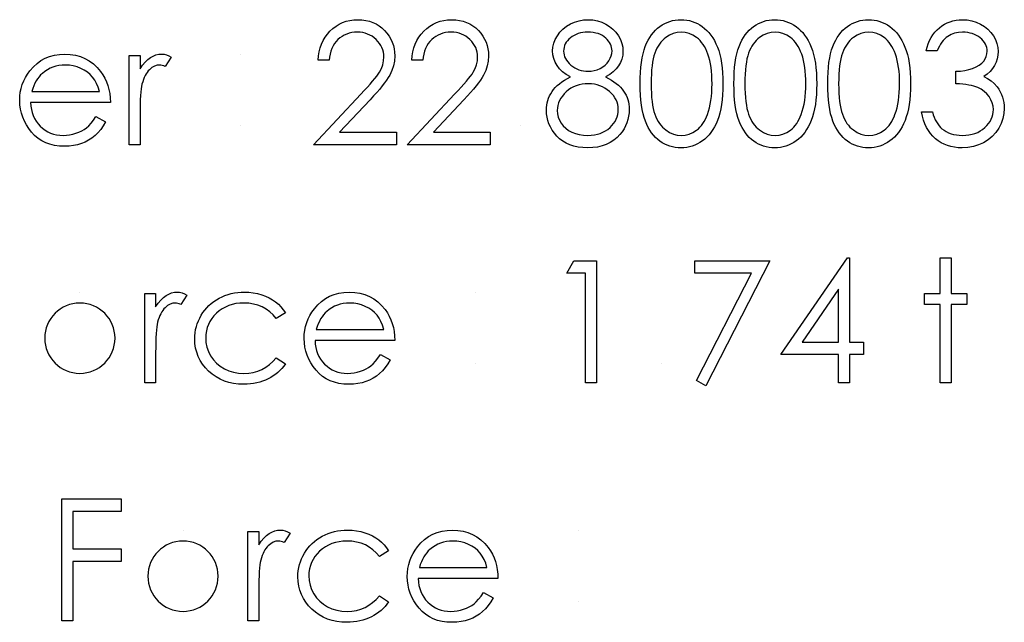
# Model space of a CAD drawing. Header units: inches. Extents: x -57.7 to -21.7, y -3.8 to 19.3.
# Tile 55 of 70: x -36.1 to -35, y 13 to 13.7. Entities that reach past the tile are written whole.
import ezdxf

# ---------------------------------------------------------------- set-up
doc = ezdxf.new("R2010")
doc.units = ezdxf.units.IN
doc.header["$LTSCALE"] = 0.5
doc.header["$MEASUREMENT"] = 0
doc.layers.add('APP-M-D', color=42, linetype='Continuous')

msp = doc.modelspace()

# ---------------------------------------------------------------- linework, layer by layer
at = {"layer": 'APP-M-D', "linetype": 'Continuous'}
for p, q in [((-35.4994, 13.57529), (-35.4994, 13.57529)), ((-35.99753, 13.38753), (-35.99753, 13.38753)), ((-35.55063, 13.38753), (-35.55063, 13.38753)), ((-35.55063, 13.30626), (-35.55063, 13.30626)), ((-35.3404, 13.30626), (-35.3404, 13.30626)), ((-35.88093, 13.1185), (-35.88093, 13.1185))]:
    msp.add_line(p, q, dxfattribs=at)
for points in [[(-35.71581, 13.64949), (-35.72817, 13.64949), (-35.72784, 13.6544), (-35.72713, 13.6591), (-35.72605, 13.66354), (-35.72456, 13.66779), (-35.72271, 13.67179), (-35.72047, 13.6756), (-35.71785, 13.67916), (-35.71484, 13.6825), (-35.71156, 13.68554), (-35.70805, 13.68816), (-35.70438, 13.69037), (-35.70054, 13.69219), (-35.69649, 13.6936), (-35.69226, 13.69462), (-35.68785, 13.69523), (-35.68324, 13.69542), (-35.67871, 13.69523), (-35.67438, 13.69465), (-35.67029, 13.69371), (-35.6664, 13.69239), (-35.66275, 13.69065), (-35.65933, 13.68855), (-35.6561, 13.68609), (-35.65312, 13.68322), (-35.65042, 13.6801), (-35.6481, 13.67684), (-35.64611, 13.67345), (-35.64448, 13.66994), (-35.64324, 13.66627), (-35.64233, 13.66246), (-35.6418, 13.65854), (-35.64161, 13.65446), (-35.64197, 13.64872), (-35.64305, 13.64317), (-35.64481, 13.63781), (-35.64732, 13.63262), (-35.64893, 13.62997), (-35.65086, 13.62708), (-35.65312, 13.62396), (-35.65572, 13.62064), (-35.65867, 13.61706), (-35.66193, 13.61327), (-35.66554, 13.60927), (-35.66949, 13.60502), (-35.70397, 13.56823), (-35.63984, 13.56823), (-35.63984, 13.55409), (-35.73347, 13.55409), (-35.68003, 13.61112), (-35.67614, 13.61521), (-35.67261, 13.61902), (-35.66943, 13.62255), (-35.66662, 13.62581), (-35.66416, 13.62882), (-35.66204, 13.63152), (-35.6603, 13.63398), (-35.65889, 13.63616), (-35.65674, 13.6403), (-35.65519, 13.64455), (-35.65428, 13.64888), (-35.65398, 13.65335), (-35.65412, 13.65617), (-35.65453, 13.65888), (-35.65519, 13.66147), (-35.65613, 13.66398), (-35.65737, 13.66641), (-35.65886, 13.6687), (-35.6606, 13.67091), (-35.66264, 13.67304), (-35.66488, 13.67497), (-35.66723, 13.67665), (-35.66968, 13.67806), (-35.67228, 13.67922), (-35.67501, 13.68013), (-35.67783, 13.68076), (-35.68078, 13.68115), (-35.68387, 13.68129), (-35.6871, 13.68115), (-35.69019, 13.68076), (-35.69315, 13.6801), (-35.69596, 13.67919), (-35.69864, 13.67803), (-35.70118, 13.6766), (-35.70358, 13.67488), (-35.70584, 13.67293), (-35.70791, 13.67074), (-35.70974, 13.66834), (-35.71134, 13.66572), (-35.71272, 13.66291), (-35.71385, 13.65987), (-35.71473, 13.65661), (-35.71539, 13.65316), (-35.71581, 13.64949)], [(-35.60981, 13.64949), (-35.62218, 13.64949), (-35.62185, 13.6544), (-35.62113, 13.6591), (-35.62005, 13.66354), (-35.61856, 13.66779), (-35.61671, 13.67179), (-35.61448, 13.6756), (-35.61185, 13.67916), (-35.60885, 13.6825), (-35.60556, 13.68554), (-35.60206, 13.68816), (-35.59838, 13.69037), (-35.59455, 13.69219), (-35.59049, 13.6936), (-35.58627, 13.69462), (-35.58185, 13.69523), (-35.57724, 13.69542), (-35.57271, 13.69523), (-35.56838, 13.69465), (-35.56429, 13.69371), (-35.5604, 13.69239), (-35.55676, 13.69065), (-35.55334, 13.68855), (-35.55011, 13.68609), (-35.54713, 13.68322), (-35.54442, 13.6801), (-35.5421, 13.67684), (-35.54011, 13.67345), (-35.53849, 13.66994), (-35.53724, 13.66627), (-35.53633, 13.66246), (-35.53581, 13.65854), (-35.53561, 13.65446), (-35.53597, 13.64872), (-35.53705, 13.64317), (-35.53882, 13.63781), (-35.54133, 13.63262), (-35.54293, 13.62997), (-35.54486, 13.62708), (-35.54713, 13.62396), (-35.54972, 13.62064), (-35.55267, 13.61706), (-35.55593, 13.61327), (-35.55955, 13.60927), (-35.56349, 13.60502), (-35.59797, 13.56823), (-35.53385, 13.56823), (-35.53385, 13.55409), (-35.62748, 13.55409), (-35.57404, 13.61112), (-35.57015, 13.61521), (-35.56661, 13.61902), (-35.56344, 13.62255), (-35.56062, 13.62581), (-35.55817, 13.62882), (-35.55604, 13.63152), (-35.5543, 13.63398), (-35.55289, 13.63616), (-35.55074, 13.6403), (-35.5492, 13.64455), (-35.54828, 13.64888), (-35.54798, 13.65335), (-35.54812, 13.65617), (-35.54853, 13.65888), (-35.5492, 13.66147), (-35.55013, 13.66398), (-35.55138, 13.66641), (-35.55287, 13.6687), (-35.55461, 13.67091), (-35.55665, 13.67304), (-35.55888, 13.67497), (-35.56123, 13.67665), (-35.56369, 13.67806), (-35.56628, 13.67922), (-35.56901, 13.68013), (-35.57183, 13.68076), (-35.57478, 13.68115), (-35.57788, 13.68129), (-35.5811, 13.68115), (-35.5842, 13.68076), (-35.58715, 13.6801), (-35.58997, 13.67919), (-35.59264, 13.67803), (-35.59518, 13.6766), (-35.59758, 13.67488), (-35.59985, 13.67293), (-35.60192, 13.67074), (-35.60374, 13.66834), (-35.60534, 13.66572), (-35.60672, 13.66291), (-35.60785, 13.65987), (-35.60874, 13.65661), (-35.6094, 13.65316), (-35.60981, 13.64949)], [(-35.40326, 13.63086), (-35.39989, 13.62906), (-35.39677, 13.62721), (-35.3939, 13.62528), (-35.39125, 13.62332), (-35.38882, 13.62128), (-35.38664, 13.61915), (-35.38471, 13.617), (-35.383, 13.61477), (-35.38151, 13.61247), (-35.38021, 13.6101), (-35.3791, 13.60764), (-35.37822, 13.60513), (-35.3775, 13.60251), (-35.37701, 13.59983), (-35.37673, 13.59707), (-35.37662, 13.59423), (-35.37679, 13.59025), (-35.37728, 13.58639), (-35.37808, 13.58263), (-35.37921, 13.57902), (-35.38071, 13.57549), (-35.3825, 13.57212), (-35.3846, 13.56883), (-35.38705, 13.56569), (-35.39042, 13.56215), (-35.39412, 13.55906), (-35.39818, 13.55647), (-35.40259, 13.55434), (-35.40734, 13.55269), (-35.41242, 13.5515), (-35.41786, 13.55081), (-35.42363, 13.55056), (-35.42918, 13.55078), (-35.43439, 13.55139), (-35.43928, 13.55244), (-35.44378, 13.55387), (-35.44797, 13.55575), (-35.45178, 13.55804), (-35.45526, 13.56072), (-35.45841, 13.56384), (-35.4612, 13.5672), (-35.4636, 13.57066), (-35.46561, 13.57419), (-35.4673, 13.5778), (-35.46859, 13.5815), (-35.4695, 13.58528), (-35.47006, 13.58915), (-35.47025, 13.5931), (-35.47014, 13.59599), (-35.46984, 13.59881), (-35.46934, 13.60154), (-35.46865, 13.60422), (-35.46774, 13.60682), (-35.46663, 13.60933), (-35.46534, 13.61178), (-35.46385, 13.61416), (-35.46211, 13.61648), (-35.46015, 13.61871), (-35.45791, 13.62089), (-35.45543, 13.62302), (-35.45272, 13.62509), (-35.44974, 13.62708), (-35.44654, 13.62901), (-35.44306, 13.63086), (-35.44778, 13.63359), (-35.45187, 13.63665), (-35.45532, 13.63999), (-35.45816, 13.64367), (-35.46037, 13.64756), (-35.46191, 13.65159), (-35.46288, 13.65576), (-35.46318, 13.66006), (-35.46285, 13.66445), (-35.46186, 13.66878), (-35.46017, 13.67309), (-35.45786, 13.67731), (-35.45493, 13.68132), (-35.45151, 13.68485), (-35.44759, 13.68794), (-35.44314, 13.69059), (-35.43834, 13.69272), (-35.43334, 13.69421), (-35.42818, 13.69512), (-35.4228, 13.69542), (-35.41756, 13.69512), (-35.41253, 13.69421), (-35.4077, 13.69266), (-35.40306, 13.69054), (-35.39876, 13.68789), (-35.39498, 13.68477), (-35.39166, 13.68123), (-35.38885, 13.67726), (-35.38658, 13.67304), (-35.38498, 13.66867), (-35.38402, 13.66423), (-35.38369, 13.65968), (-35.38399, 13.6552), (-35.3849, 13.65098), (-35.38645, 13.64701), (-35.38857, 13.64328), (-35.39133, 13.6398), (-35.39467, 13.6366), (-35.39867, 13.63359), (-35.40326, 13.63086)], [(-35.36425, 13.62294), (-35.36417, 13.62956), (-35.36389, 13.6358), (-35.36343, 13.64168), (-35.36279, 13.64714), (-35.36199, 13.65222), (-35.36097, 13.65692), (-35.35978, 13.66122), (-35.35843, 13.66514), (-35.35691, 13.66876), (-35.35523, 13.67215), (-35.35338, 13.6753), (-35.35139, 13.67825), (-35.34927, 13.68096), (-35.347, 13.68344), (-35.34457, 13.68568), (-35.34198, 13.68772), (-35.33927, 13.68951), (-35.33648, 13.69109), (-35.33364, 13.69241), (-35.33069, 13.69349), (-35.32768, 13.69435), (-35.32459, 13.69495), (-35.32144, 13.69531), (-35.31818, 13.69542), (-35.3149, 13.69531), (-35.31167, 13.69495), (-35.30855, 13.69435), (-35.30549, 13.69349), (-35.30251, 13.69241), (-35.29961, 13.69109), (-35.29676, 13.68951), (-35.29403, 13.68769), (-35.29141, 13.68565), (-35.2889, 13.68333), (-35.28655, 13.68079), (-35.28434, 13.67803), (-35.28227, 13.675), (-35.28034, 13.67174), (-35.27857, 13.66823), (-35.27692, 13.66448), (-35.27545, 13.66045), (-35.27416, 13.65609), (-35.27308, 13.65139), (-35.2722, 13.64637), (-35.27151, 13.64102), (-35.27101, 13.6353), (-35.27073, 13.62928), (-35.27062, 13.62294), (-35.27073, 13.61661), (-35.27101, 13.61062), (-35.27151, 13.60494), (-35.27217, 13.59961), (-35.27305, 13.59461), (-35.27413, 13.58995), (-35.27537, 13.58559), (-35.27683, 13.58159), (-35.27846, 13.57786), (-35.28023, 13.57438), (-35.28213, 13.57112), (-35.2842, 13.56809), (-35.28641, 13.5653), (-35.28879, 13.56276), (-35.2913, 13.56044), (-35.29395, 13.55837), (-35.29671, 13.55655), (-35.29955, 13.55495), (-35.30248, 13.55362), (-35.30546, 13.55252), (-35.30852, 13.55166), (-35.31167, 13.55106), (-35.3149, 13.55067), (-35.31818, 13.55056), (-35.32144, 13.55067), (-35.32459, 13.55103), (-35.32768, 13.55164), (-35.33066, 13.55246), (-35.33359, 13.55351), (-35.33643, 13.55484), (-35.33919, 13.55638), (-35.34187, 13.55815), (-35.34443, 13.56017), (-35.34686, 13.5624), (-35.34913, 13.56489), (-35.35125, 13.56762), (-35.35324, 13.57054), (-35.35509, 13.57372), (-35.3568, 13.57714), (-35.35835, 13.58079), (-35.35973, 13.58473), (-35.36094, 13.58907), (-35.36194, 13.59379), (-35.36276, 13.59887), (-35.36343, 13.6043), (-35.36389, 13.61016), (-35.36417, 13.61637), (-35.36425, 13.62294)], [(-35.25826, 13.62294), (-35.25817, 13.62956), (-35.2579, 13.6358), (-35.25743, 13.64168), (-35.25679, 13.64714), (-35.25599, 13.65222), (-35.25497, 13.65692), (-35.25379, 13.66122), (-35.25243, 13.66514), (-35.25091, 13.66876), (-35.24923, 13.67215), (-35.24738, 13.6753), (-35.24539, 13.67825), (-35.24327, 13.68096), (-35.24101, 13.68344), (-35.23858, 13.68568), (-35.23598, 13.68772), (-35.23328, 13.68951), (-35.23049, 13.69109), (-35.22765, 13.69241), (-35.22469, 13.69349), (-35.22168, 13.69435), (-35.21859, 13.69495), (-35.21544, 13.69531), (-35.21219, 13.69542), (-35.2089, 13.69531), (-35.20567, 13.69495), (-35.20255, 13.69435), (-35.19949, 13.69349), (-35.19651, 13.69241), (-35.19361, 13.69109), (-35.19077, 13.68951), (-35.18803, 13.68769), (-35.18541, 13.68565), (-35.1829, 13.68333), (-35.18055, 13.68079), (-35.17835, 13.67803), (-35.17628, 13.675), (-35.17434, 13.67174), (-35.17258, 13.66823), (-35.17092, 13.66448), (-35.16946, 13.66045), (-35.16816, 13.65609), (-35.16708, 13.65139), (-35.1662, 13.64637), (-35.16551, 13.64102), (-35.16501, 13.6353), (-35.16474, 13.62928), (-35.16463, 13.62294), (-35.16474, 13.61661), (-35.16501, 13.61062), (-35.16551, 13.60494), (-35.16617, 13.59961), (-35.16706, 13.59461), (-35.16813, 13.58995), (-35.16937, 13.58559), (-35.17084, 13.58159), (-35.17247, 13.57786), (-35.17423, 13.57438), (-35.17614, 13.57112), (-35.17821, 13.56809), (-35.18042, 13.5653), (-35.18279, 13.56276), (-35.1853, 13.56044), (-35.18795, 13.55837), (-35.19071, 13.55655), (-35.19356, 13.55495), (-35.19648, 13.55362), (-35.19946, 13.55252), (-35.20253, 13.55166), (-35.20567, 13.55106), (-35.2089, 13.55067), (-35.21219, 13.55056), (-35.21544, 13.55067), (-35.21859, 13.55103), (-35.22168, 13.55164), (-35.22466, 13.55246), (-35.22759, 13.55351), (-35.23043, 13.55484), (-35.23319, 13.55638), (-35.23587, 13.55815), (-35.23844, 13.56017), (-35.24087, 13.5624), (-35.24313, 13.56489), (-35.24526, 13.56762), (-35.24724, 13.57054), (-35.24909, 13.57372), (-35.2508, 13.57714), (-35.25235, 13.58079), (-35.25373, 13.58473), (-35.25494, 13.58907), (-35.25594, 13.59379), (-35.25677, 13.59887), (-35.25743, 13.6043), (-35.2579, 13.61016), (-35.25817, 13.61637), (-35.25826, 13.62294)], [(-35.15226, 13.62294), (-35.15218, 13.62956), (-35.1519, 13.6358), (-35.15143, 13.64168), (-35.1508, 13.64714), (-35.15, 13.65222), (-35.14898, 13.65692), (-35.14779, 13.66122), (-35.14644, 13.66514), (-35.14492, 13.66876), (-35.14323, 13.67215), (-35.14139, 13.6753), (-35.1394, 13.67825), (-35.13727, 13.68096), (-35.13501, 13.68344), (-35.13258, 13.68568), (-35.12999, 13.68772), (-35.12728, 13.68951), (-35.12449, 13.69109), (-35.12165, 13.69241), (-35.1187, 13.69349), (-35.11569, 13.69435), (-35.1126, 13.69495), (-35.10945, 13.69531), (-35.10619, 13.69542), (-35.10291, 13.69531), (-35.09968, 13.69495), (-35.09656, 13.69435), (-35.09349, 13.69349), (-35.09051, 13.69241), (-35.08761, 13.69109), (-35.08477, 13.68951), (-35.08204, 13.68769), (-35.07942, 13.68565), (-35.0769, 13.68333), (-35.07456, 13.68079), (-35.07235, 13.67803), (-35.07028, 13.675), (-35.06835, 13.67174), (-35.06658, 13.66823), (-35.06492, 13.66448), (-35.06346, 13.66045), (-35.06216, 13.65609), (-35.06109, 13.65139), (-35.0602, 13.64637), (-35.05951, 13.64102), (-35.05902, 13.6353), (-35.05874, 13.62928), (-35.05863, 13.62294), (-35.05874, 13.61661), (-35.05902, 13.61062), (-35.05951, 13.60494), (-35.06018, 13.59961), (-35.06106, 13.59461), (-35.06214, 13.58995), (-35.06338, 13.58559), (-35.06484, 13.58159), (-35.06647, 13.57786), (-35.06824, 13.57438), (-35.07014, 13.57112), (-35.07221, 13.56809), (-35.07442, 13.5653), (-35.07679, 13.56276), (-35.07931, 13.56044), (-35.08196, 13.55837), (-35.08472, 13.55655), (-35.08756, 13.55495), (-35.09048, 13.55362), (-35.09347, 13.55252), (-35.09653, 13.55166), (-35.09968, 13.55106), (-35.10291, 13.55067), (-35.10619, 13.55056), (-35.10945, 13.55067), (-35.1126, 13.55103), (-35.11569, 13.55164), (-35.11867, 13.55246), (-35.12159, 13.55351), (-35.12444, 13.55484), (-35.1272, 13.55638), (-35.12987, 13.55815), (-35.13244, 13.56017), (-35.13487, 13.5624), (-35.13713, 13.56489), (-35.13926, 13.56762), (-35.14125, 13.57054), (-35.1431, 13.57372), (-35.14481, 13.57714), (-35.14635, 13.58079), (-35.14773, 13.58473), (-35.14895, 13.58907), (-35.14994, 13.59379), (-35.15077, 13.59887), (-35.15143, 13.6043), (-35.1519, 13.61016), (-35.15218, 13.61637), (-35.15226, 13.62294)], [(-35.0286, 13.66009), (-35.04096, 13.66009), (-35.03989, 13.66423), (-35.03856, 13.66809), (-35.03705, 13.67174), (-35.03528, 13.67513), (-35.03332, 13.67828), (-35.03111, 13.68118), (-35.02868, 13.68386), (-35.02603, 13.68626), (-35.02322, 13.68841), (-35.02026, 13.69026), (-35.0172, 13.69183), (-35.014, 13.69313), (-35.01066, 13.69412), (-35.00721, 13.69484), (-35.00365, 13.69528), (-34.99995, 13.69542), (-34.99456, 13.69512), (-34.98937, 13.69418), (-34.98438, 13.69263), (-34.97955, 13.69048), (-34.97508, 13.6878), (-34.97116, 13.68468), (-34.96776, 13.68112), (-34.96489, 13.67715), (-34.96263, 13.6729), (-34.961, 13.66856), (-34.96003, 13.66415), (-34.9597, 13.65962), (-34.95995, 13.65526), (-34.96069, 13.65115), (-34.96196, 13.64725), (-34.96373, 13.64358), (-34.96599, 13.64016), (-34.96875, 13.63696), (-34.97201, 13.634), (-34.97579, 13.63127), (-34.97146, 13.62904), (-34.96751, 13.62633), (-34.96398, 13.62316), (-34.96086, 13.61951), (-34.95893, 13.61675), (-34.95727, 13.61388), (-34.95584, 13.61096), (-34.95468, 13.60792), (-34.95379, 13.60483), (-34.95316, 13.60165), (-34.95277, 13.59837), (-34.95263, 13.59503), (-34.95302, 13.58926), (-34.95421, 13.58363), (-34.95617, 13.57811), (-34.95893, 13.57275), (-34.96235, 13.56776), (-34.96633, 13.56337), (-34.97091, 13.55956), (-34.97604, 13.55636), (-34.98162, 13.55382), (-34.98752, 13.55202), (-34.99376, 13.55092), (-35.00031, 13.55056), (-35.00472, 13.55073), (-35.00897, 13.55119), (-35.01303, 13.55202), (-35.01689, 13.55315), (-35.02057, 13.55459), (-35.02404, 13.55636), (-35.02736, 13.55845), (-35.03048, 13.56088), (-35.03337, 13.56362), (-35.036, 13.56665), (-35.03837, 13.56999), (-35.04047, 13.57364), (-35.04232, 13.57756), (-35.04389, 13.58181), (-35.04522, 13.58633), (-35.04626, 13.59119), (-35.0339, 13.59119), (-35.0329, 13.58802), (-35.03183, 13.58506), (-35.03061, 13.58233), (-35.02932, 13.57985), (-35.02794, 13.57758), (-35.02642, 13.57554), (-35.02482, 13.57372), (-35.02311, 13.57215), (-35.02076, 13.57041), (-35.01827, 13.56889), (-35.01563, 13.56759), (-35.01284, 13.56657), (-35.00988, 13.56574), (-35.00676, 13.56516), (-35.00351, 13.5648), (-35.00008, 13.56469), (-34.99622, 13.56483), (-34.99255, 13.56524), (-34.98907, 13.56591), (-34.98579, 13.56687), (-34.98272, 13.56809), (-34.97982, 13.56961), (-34.97715, 13.57137), (-34.97463, 13.57342), (-34.97237, 13.57565), (-34.97041, 13.57797), (-34.96875, 13.58037), (-34.9674, 13.58288), (-34.96635, 13.58548), (-34.96561, 13.58818), (-34.96514, 13.59097), (-34.965, 13.59384), (-34.9653, 13.59768), (-34.96619, 13.60141), (-34.96768, 13.60499), (-34.96978, 13.60844), (-34.97237, 13.61165), (-34.97535, 13.61443), (-34.97877, 13.61678), (-34.98258, 13.61871), (-34.98471, 13.61954), (-34.98714, 13.62029), (-34.98982, 13.62092), (-34.9928, 13.6215), (-34.99603, 13.622), (-34.99953, 13.62241), (-35.00334, 13.62274), (-35.0074, 13.62299), (-35.0074, 13.63712), (-35.00229, 13.63732), (-34.99743, 13.63795), (-34.9928, 13.63895), (-34.98841, 13.64038), (-34.98441, 13.64212), (-34.98101, 13.64408), (-34.9782, 13.64626), (-34.97596, 13.64866), (-34.97425, 13.65126), (-34.97303, 13.65393), (-34.97232, 13.65675), (-34.97207, 13.65968), (-34.97218, 13.66183), (-34.97256, 13.66393), (-34.97317, 13.66591), (-34.97403, 13.66787), (-34.97513, 13.66972), (-34.97648, 13.67152), (-34.97808, 13.67323), (-34.97993, 13.67486), (-34.98195, 13.67638), (-34.9841, 13.67767), (-34.98639, 13.67878), (-34.98882, 13.67969), (-34.99136, 13.68038), (-34.99404, 13.68087), (-34.99685, 13.68118), (-34.99978, 13.68129), (-35.00447, 13.68099), (-35.00886, 13.68007), (-35.01289, 13.67858), (-35.01662, 13.67646), (-35.01836, 13.67513), (-35.02001, 13.67362), (-35.02161, 13.6719), (-35.02313, 13.66994), (-35.02462, 13.66779), (-35.026, 13.66544), (-35.02733, 13.66288), (-35.0286, 13.66009)], [(-35.42349, 13.68129), (-35.42639, 13.68118), (-35.42915, 13.6809), (-35.43177, 13.68041), (-35.43428, 13.67972), (-35.43668, 13.6788), (-35.43892, 13.67773), (-35.44105, 13.67643), (-35.44306, 13.67494), (-35.44488, 13.67331), (-35.44646, 13.67163), (-35.44778, 13.66986), (-35.44889, 13.66801), (-35.44971, 13.66608), (-35.45032, 13.66409), (-35.45071, 13.66202), (-35.45082, 13.65987), (-35.45068, 13.65772), (-35.45029, 13.65565), (-35.44966, 13.6536), (-35.44872, 13.65162), (-35.44756, 13.64968), (-35.44612, 13.64778), (-35.44444, 13.64596), (-35.44248, 13.64416), (-35.44036, 13.64251), (-35.43812, 13.64107), (-35.43583, 13.63988), (-35.43343, 13.63889), (-35.43094, 13.63812), (-35.42838, 13.63757), (-35.42573, 13.63723), (-35.42299, 13.63712), (-35.41949, 13.63732), (-35.41606, 13.63792), (-35.41275, 13.63892), (-35.40952, 13.6403), (-35.40651, 13.64204), (-35.40386, 13.64408), (-35.40157, 13.6464), (-35.39961, 13.64902), (-35.39807, 13.65181), (-35.39694, 13.65457), (-35.39627, 13.65736), (-35.39605, 13.66014), (-35.39616, 13.6621), (-35.39649, 13.66401), (-35.39705, 13.66586), (-35.39782, 13.66771), (-35.39881, 13.6695), (-35.4, 13.67124), (-35.40144, 13.67295), (-35.40309, 13.67464), (-35.40494, 13.67618), (-35.40698, 13.67753), (-35.40925, 13.67869), (-35.4117, 13.67963), (-35.41435, 13.68035), (-35.4172, 13.68087), (-35.42023, 13.68118), (-35.42349, 13.68129)], [(-35.35189, 13.62299), (-35.35183, 13.61747), (-35.35161, 13.61228), (-35.35128, 13.60742), (-35.35084, 13.60295), (-35.35023, 13.59881), (-35.34951, 13.595), (-35.34866, 13.59155), (-35.34766, 13.58846), (-35.34653, 13.58562), (-35.34529, 13.58297), (-35.34394, 13.58048), (-35.34245, 13.57819), (-35.34082, 13.57607), (-35.33908, 13.57411), (-35.3372, 13.57234), (-35.33522, 13.57074), (-35.33102, 13.56809), (-35.32671, 13.56621), (-35.3223, 13.56508), (-35.31777, 13.56469), (-35.31322, 13.56505), (-35.3088, 13.56618), (-35.30455, 13.56801), (-35.30044, 13.5706), (-35.29848, 13.57217), (-35.29665, 13.57391), (-35.29494, 13.57587), (-35.29334, 13.578), (-35.29188, 13.58029), (-35.29053, 13.5828), (-35.28931, 13.58548), (-35.28821, 13.58835), (-35.28699, 13.59205), (-35.28592, 13.59591), (-35.28503, 13.59997), (-35.28429, 13.60419), (-35.28374, 13.60861), (-35.28332, 13.61322), (-35.28307, 13.61802), (-35.28299, 13.62299), (-35.28307, 13.62796), (-35.28327, 13.63271), (-35.28365, 13.63721), (-35.28415, 13.64149), (-35.28481, 13.64554), (-35.28558, 13.64935), (-35.28655, 13.65294), (-35.28763, 13.65631), (-35.28884, 13.65945), (-35.29017, 13.66235), (-35.2916, 13.66506), (-35.29315, 13.66754), (-35.2948, 13.66981), (-35.2966, 13.67185), (-35.29848, 13.67367), (-35.30046, 13.67527), (-35.30463, 13.67789), (-35.30888, 13.6798), (-35.31327, 13.6809), (-35.31777, 13.68129), (-35.32232, 13.6809), (-35.32677, 13.6798), (-35.33105, 13.67789), (-35.33522, 13.67527), (-35.3372, 13.6737), (-35.33905, 13.67193), (-35.34079, 13.66997), (-35.34239, 13.66785), (-35.34388, 13.66556), (-35.34526, 13.66307), (-35.3465, 13.66042), (-35.34764, 13.65758), (-35.34863, 13.65449), (-35.34949, 13.65104), (-35.35023, 13.64725), (-35.35081, 13.64309), (-35.35128, 13.63859), (-35.35161, 13.63376), (-35.35183, 13.62854), (-35.35189, 13.62299)], [(-35.24589, 13.62299), (-35.24584, 13.61747), (-35.24562, 13.61228), (-35.24528, 13.60742), (-35.24484, 13.60295), (-35.24423, 13.59881), (-35.24352, 13.595), (-35.24266, 13.59155), (-35.24167, 13.58846), (-35.24054, 13.58562), (-35.23929, 13.58297), (-35.23794, 13.58048), (-35.23645, 13.57819), (-35.23482, 13.57607), (-35.23308, 13.57411), (-35.23121, 13.57234), (-35.22922, 13.57074), (-35.22502, 13.56809), (-35.22072, 13.56621), (-35.2163, 13.56508), (-35.21177, 13.56469), (-35.20722, 13.56505), (-35.2028, 13.56618), (-35.19855, 13.56801), (-35.19444, 13.5706), (-35.19248, 13.57217), (-35.19066, 13.57391), (-35.18895, 13.57587), (-35.18734, 13.578), (-35.18588, 13.58029), (-35.18453, 13.5828), (-35.18331, 13.58548), (-35.18221, 13.58835), (-35.181, 13.59205), (-35.17992, 13.59591), (-35.17904, 13.59997), (-35.17829, 13.60419), (-35.17774, 13.60861), (-35.17732, 13.61322), (-35.17708, 13.61802), (-35.17699, 13.62299), (-35.17708, 13.62796), (-35.17727, 13.63271), (-35.17766, 13.63721), (-35.17815, 13.64149), (-35.17882, 13.64554), (-35.17959, 13.64935), (-35.18055, 13.65294), (-35.18163, 13.65631), (-35.18285, 13.65945), (-35.18417, 13.66235), (-35.18561, 13.66506), (-35.18715, 13.66754), (-35.18881, 13.66981), (-35.1906, 13.67185), (-35.19248, 13.67367), (-35.19447, 13.67527), (-35.19863, 13.67789), (-35.20289, 13.6798), (-35.20727, 13.6809), (-35.21177, 13.68129), (-35.21633, 13.6809), (-35.22077, 13.6798), (-35.22505, 13.67789), (-35.22922, 13.67527), (-35.23121, 13.6737), (-35.23306, 13.67193), (-35.23479, 13.66997), (-35.2364, 13.66785), (-35.23789, 13.66556), (-35.23927, 13.66307), (-35.24051, 13.66042), (-35.24164, 13.65758), (-35.24263, 13.65449), (-35.24349, 13.65104), (-35.24423, 13.64725), (-35.24481, 13.64309), (-35.24528, 13.63859), (-35.24562, 13.63376), (-35.24584, 13.62854), (-35.24589, 13.62299)], [(-35.1399, 13.62299), (-35.13984, 13.61747), (-35.13962, 13.61228), (-35.13929, 13.60742), (-35.13885, 13.60295), (-35.13824, 13.59881), (-35.13752, 13.595), (-35.13667, 13.59155), (-35.13567, 13.58846), (-35.13454, 13.58562), (-35.1333, 13.58297), (-35.13195, 13.58048), (-35.13045, 13.57819), (-35.12883, 13.57607), (-35.12709, 13.57411), (-35.12521, 13.57234), (-35.12322, 13.57074), (-35.11903, 13.56809), (-35.11472, 13.56621), (-35.1103, 13.56508), (-35.10578, 13.56469), (-35.10122, 13.56505), (-35.09681, 13.56618), (-35.09256, 13.56801), (-35.08844, 13.5706), (-35.08648, 13.57217), (-35.08466, 13.57391), (-35.08295, 13.57587), (-35.08135, 13.578), (-35.07989, 13.58029), (-35.07853, 13.5828), (-35.07732, 13.58548), (-35.07621, 13.58835), (-35.075, 13.59205), (-35.07392, 13.59591), (-35.07304, 13.59997), (-35.07229, 13.60419), (-35.07174, 13.60861), (-35.07133, 13.61322), (-35.07108, 13.61802), (-35.071, 13.62299), (-35.07108, 13.62796), (-35.07127, 13.63271), (-35.07166, 13.63721), (-35.07216, 13.64149), (-35.07282, 13.64554), (-35.07359, 13.64935), (-35.07456, 13.65294), (-35.07563, 13.65631), (-35.07685, 13.65945), (-35.07817, 13.66235), (-35.07961, 13.66506), (-35.08116, 13.66754), (-35.08281, 13.66981), (-35.08461, 13.67185), (-35.08648, 13.67367), (-35.08847, 13.67527), (-35.09264, 13.67789), (-35.09689, 13.6798), (-35.10128, 13.6809), (-35.10578, 13.68129), (-35.11033, 13.6809), (-35.11478, 13.6798), (-35.11905, 13.67789), (-35.12322, 13.67527), (-35.12521, 13.6737), (-35.12706, 13.67193), (-35.1288, 13.66997), (-35.1304, 13.66785), (-35.13189, 13.66556), (-35.13327, 13.66307), (-35.13451, 13.66042), (-35.13564, 13.65758), (-35.13664, 13.65449), (-35.13749, 13.65104), (-35.13824, 13.64725), (-35.13882, 13.64309), (-35.13929, 13.63859), (-35.13962, 13.63376), (-35.13984, 13.62854), (-35.13989, 13.62299)], [(-35.97942, 13.58589), (-35.96843, 13.58012), (-35.97114, 13.57551), (-35.97404, 13.57137), (-35.97713, 13.56767), (-35.98044, 13.56447), (-35.98395, 13.56168), (-35.98764, 13.55926), (-35.99159, 13.55716), (-35.99573, 13.55542), (-36.00012, 13.55407), (-36.00479, 13.5531), (-36.00973, 13.55252), (-36.01494, 13.55233), (-36.02074, 13.55258), (-36.02621, 13.55332), (-36.03134, 13.55456), (-36.03617, 13.5563), (-36.04064, 13.55854), (-36.04481, 13.56127), (-36.04868, 13.5645), (-36.05218, 13.56823), (-36.05533, 13.57226), (-36.05806, 13.57642), (-36.06035, 13.58073), (-36.06223, 13.58517), (-36.06372, 13.58973), (-36.06477, 13.59439), (-36.06538, 13.59922), (-36.0656, 13.60417), (-36.0654, 13.6088), (-36.06488, 13.61333), (-36.06397, 13.61772), (-36.0627, 13.622), (-36.06107, 13.62614), (-36.05908, 13.63014), (-36.05671, 13.63403), (-36.054, 13.63779), (-36.05017, 13.64218), (-36.04603, 13.64601), (-36.04158, 13.64921), (-36.03681, 13.65186), (-36.03173, 13.65391), (-36.02634, 13.6554), (-36.02066, 13.65625), (-36.01464, 13.65656), (-36.00846, 13.65625), (-36.00258, 13.65531), (-35.99703, 13.65377), (-35.99181, 13.65162), (-35.9869, 13.64883), (-35.98232, 13.6454), (-35.97804, 13.64137), (-35.97409, 13.63674), (-35.97155, 13.63312), (-35.96937, 13.62931), (-35.96749, 13.62525), (-35.96598, 13.621), (-35.96476, 13.61653), (-35.96388, 13.61184), (-35.96335, 13.60693), (-35.96313, 13.60179), (-36.05323, 13.60179), (-36.05298, 13.59782), (-36.05243, 13.59401), (-36.05155, 13.59039), (-36.05033, 13.58697), (-36.04884, 13.58374), (-36.04702, 13.58068), (-36.04487, 13.5778), (-36.04241, 13.5751), (-36.0397, 13.57267), (-36.03686, 13.57054), (-36.03385, 13.56875), (-36.03068, 13.56729), (-36.02737, 13.56616), (-36.02389, 13.56536), (-36.02027, 13.56486), (-36.01649, 13.56469), (-36.01279, 13.56483), (-36.00918, 13.56527), (-36.00559, 13.56602), (-36.00205, 13.56704), (-35.99866, 13.56831), (-35.99554, 13.5698), (-35.9927, 13.57146), (-35.9901, 13.57331), (-35.98759, 13.57554), (-35.98497, 13.57841), (-35.98223, 13.58183), (-35.97942, 13.58589)], [(-35.94194, 13.65479), (-35.92957, 13.65479), (-35.92957, 13.63997), (-35.92675, 13.64405), (-35.92385, 13.64753), (-35.9209, 13.65037), (-35.91786, 13.65264), (-35.91474, 13.65435), (-35.91154, 13.65559), (-35.90831, 13.65631), (-35.905, 13.65656), (-35.90243, 13.65634), (-35.89978, 13.6557), (-35.89705, 13.65462), (-35.89424, 13.65311), (-35.90103, 13.6424), (-35.90282, 13.64317), (-35.90448, 13.64375), (-35.90599, 13.64408), (-35.90735, 13.64419), (-35.9103, 13.64386), (-35.91323, 13.64287), (-35.91607, 13.64121), (-35.91889, 13.63889), (-35.92024, 13.63748), (-35.92151, 13.63588), (-35.92267, 13.63411), (-35.92377, 13.63216), (-35.92479, 13.63), (-35.92573, 13.62768), (-35.92659, 13.62517), (-35.92736, 13.62249), (-35.92788, 13.62009), (-35.92833, 13.61714), (-35.92871, 13.61363), (-35.92902, 13.60958), (-35.92926, 13.60499), (-35.92943, 13.59986), (-35.92954, 13.59417), (-35.92957, 13.58793), (-35.92957, 13.55409), (-35.94193, 13.55409), (-35.94193, 13.65479)], [(-35.9755, 13.61416), (-35.97696, 13.61904), (-35.97876, 13.6234), (-35.98083, 13.62724), (-35.9832, 13.63055), (-35.98591, 13.63348), (-35.98905, 13.6361), (-35.99259, 13.63842), (-35.99653, 13.64044), (-36.00073, 13.64209), (-36.00506, 13.64325), (-36.00948, 13.64397), (-36.01401, 13.64419), (-36.0177, 13.64405), (-36.02129, 13.64361), (-36.02474, 13.64287), (-36.02803, 13.64184), (-36.03123, 13.64049), (-36.03427, 13.63889), (-36.03717, 13.63696), (-36.03995, 13.63475), (-36.04189, 13.63293), (-36.04368, 13.63089), (-36.04536, 13.62865), (-36.04691, 13.62619), (-36.04834, 13.62349), (-36.04967, 13.62059), (-36.05086, 13.6175), (-36.05193, 13.61416), (-35.9755, 13.61416)], [(-35.42269, 13.62299), (-35.42636, 13.62285), (-35.42987, 13.62241), (-35.43323, 13.62172), (-35.43644, 13.62073), (-35.4395, 13.61943), (-35.44243, 13.61786), (-35.44519, 13.61601), (-35.44778, 13.61388), (-35.45015, 13.61156), (-35.4522, 13.60916), (-35.45394, 13.60665), (-35.45534, 13.60406), (-35.45648, 13.60135), (-35.45725, 13.59856), (-35.45772, 13.59566), (-35.45788, 13.59268), (-35.45761, 13.58898), (-35.45681, 13.58542), (-35.45545, 13.58192), (-35.45358, 13.57855), (-35.4512, 13.5754), (-35.44839, 13.57267), (-35.44516, 13.57027), (-35.44149, 13.56828), (-35.43743, 13.56671), (-35.4331, 13.5656), (-35.42843, 13.56491), (-35.42349, 13.56469), (-35.41963, 13.56483), (-35.41598, 13.56524), (-35.41253, 13.56593), (-35.4093, 13.5669), (-35.40627, 13.56812), (-35.40342, 13.56963), (-35.40077, 13.5714), (-35.39834, 13.57347), (-35.39616, 13.57571), (-35.39426, 13.57805), (-35.39263, 13.58048), (-35.39133, 13.58299), (-35.39031, 13.58559), (-35.38957, 13.58829), (-35.38912, 13.59108), (-35.38899, 13.59398), (-35.38915, 13.5968), (-35.38959, 13.5995), (-35.39037, 13.60215), (-35.39144, 13.60472), (-35.39285, 13.6072), (-35.39453, 13.6096), (-35.39655, 13.61192), (-35.39887, 13.61416), (-35.40141, 13.61623), (-35.40406, 13.61802), (-35.40685, 13.61954), (-35.40977, 13.62078), (-35.41281, 13.62175), (-35.41598, 13.62244), (-35.41927, 13.62285), (-35.42269, 13.62299)], [(-35.4392, 13.42286), (-35.41372, 13.42286), (-35.41372, 13.28506), (-35.42608, 13.28506), (-35.42608, 13.40873), (-35.44728, 13.40873), (-35.4392, 13.42286)], [(-35.30242, 13.42286), (-35.21763, 13.42286), (-35.29006, 13.28153), (-35.30074, 13.28741), (-35.23855, 13.40873), (-35.30242, 13.40873), (-35.30242, 13.42286)], [(-35.13004, 13.42639), (-35.12753, 13.42639), (-35.12753, 13.331), (-35.11163, 13.331), (-35.11163, 13.31686), (-35.12753, 13.31686), (-35.12753, 13.28506), (-35.13989, 13.28506), (-35.13989, 13.31686), (-35.20526, 13.31686), (-35.13004, 13.42639)], [(-35.02507, 13.42639), (-35.0127, 13.42639), (-35.0127, 13.38576), (-34.99503, 13.38576), (-34.99503, 13.37339), (-35.0127, 13.37339), (-35.0127, 13.28506), (-35.02507, 13.28506), (-35.02507, 13.37339), (-35.04273, 13.37339), (-35.04273, 13.38576), (-35.02507, 13.38576), (-35.02507, 13.42639)], [(-35.1399, 13.331), (-35.13989, 13.39084), (-35.18097, 13.331), (-35.13989, 13.331)], [(-35.92427, 13.38576), (-35.9119, 13.38576), (-35.9119, 13.37094), (-35.90909, 13.37502), (-35.90619, 13.3785), (-35.90323, 13.38134), (-35.9002, 13.38361), (-35.89708, 13.38532), (-35.89388, 13.38656), (-35.89065, 13.38728), (-35.88733, 13.38753), (-35.88477, 13.38731), (-35.88212, 13.38667), (-35.87939, 13.3856), (-35.87657, 13.38408), (-35.88336, 13.37337), (-35.88515, 13.37414), (-35.88681, 13.37472), (-35.88833, 13.37505), (-35.88968, 13.37516), (-35.89263, 13.37483), (-35.89556, 13.37384), (-35.8984, 13.37218), (-35.90122, 13.36986), (-35.90257, 13.36845), (-35.90384, 13.36685), (-35.905, 13.36509), (-35.9061, 13.36313), (-35.90713, 13.36097), (-35.90806, 13.35865), (-35.90892, 13.35614), (-35.90969, 13.35347), (-35.91022, 13.35106), (-35.91066, 13.34811), (-35.91105, 13.3446), (-35.91135, 13.34055), (-35.9116, 13.33596), (-35.91176, 13.33083), (-35.91187, 13.32514), (-35.9119, 13.31891), (-35.9119, 13.28506), (-35.92427, 13.28506), (-35.92427, 13.38576)], [(-35.76527, 13.36393), (-35.77562, 13.3575), (-35.77913, 13.36164), (-35.78297, 13.36522), (-35.78708, 13.36826), (-35.7915, 13.37074), (-35.79624, 13.37268), (-35.8013, 13.37406), (-35.80662, 13.37489), (-35.81228, 13.37516), (-35.81681, 13.37497), (-35.82117, 13.37444), (-35.82531, 13.37353), (-35.82926, 13.37229), (-35.83301, 13.37066), (-35.83657, 13.36867), (-35.83994, 13.36636), (-35.84311, 13.36365), (-35.84599, 13.3607), (-35.84847, 13.35758), (-35.85059, 13.35432), (-35.85231, 13.3509), (-35.85366, 13.34734), (-35.8546, 13.34361), (-35.85518, 13.33972), (-35.85537, 13.33569), (-35.85501, 13.33042), (-35.85396, 13.32531), (-35.8522, 13.32034), (-35.84974, 13.31554), (-35.84665, 13.31109), (-35.84303, 13.30715), (-35.83892, 13.30375), (-35.83425, 13.30088), (-35.82917, 13.29859), (-35.82382, 13.29696), (-35.81816, 13.296), (-35.8122, 13.29566), (-35.80673, 13.29594), (-35.80152, 13.29677), (-35.79658, 13.29815), (-35.79186, 13.30008), (-35.78741, 13.30256), (-35.78324, 13.3056), (-35.7793, 13.30919), (-35.77562, 13.31333), (-35.76527, 13.30654), (-35.76715, 13.30386), (-35.76919, 13.30132), (-35.7714, 13.29895), (-35.77375, 13.29674), (-35.77623, 13.29467), (-35.77891, 13.29277), (-35.78172, 13.291), (-35.78468, 13.2894), (-35.78777, 13.28796), (-35.79097, 13.28672), (-35.79426, 13.28567), (-35.79768, 13.28482), (-35.80119, 13.28415), (-35.80483, 13.28368), (-35.80856, 13.28338), (-35.81239, 13.2833), (-35.81824, 13.28352), (-35.82382, 13.28424), (-35.82915, 13.2854), (-35.83423, 13.28702), (-35.83906, 13.28912), (-35.84364, 13.29169), (-35.84794, 13.29473), (-35.852, 13.29823), (-35.8557, 13.30207), (-35.85888, 13.30613), (-35.86158, 13.31035), (-35.86379, 13.31479), (-35.86553, 13.31946), (-35.86674, 13.32429), (-35.86749, 13.32934), (-35.86774, 13.33458), (-35.86763, 13.33815), (-35.86727, 13.34165), (-35.86672, 13.3451), (-35.86589, 13.34847), (-35.86487, 13.35178), (-35.8636, 13.35504), (-35.86211, 13.35821), (-35.86039, 13.36133), (-35.85846, 13.36434), (-35.85636, 13.36716), (-35.8541, 13.36983), (-35.85164, 13.37232), (-35.84905, 13.37464), (-35.84626, 13.37679), (-35.84328, 13.37878), (-35.84016, 13.3806), (-35.8369, 13.38223), (-35.83354, 13.38364), (-35.83009, 13.38482), (-35.82652, 13.38579), (-35.82288, 13.38656), (-35.81915, 13.38709), (-35.81532, 13.38742), (-35.81137, 13.38753), (-35.80643, 13.38733), (-35.80154, 13.38675), (-35.79677, 13.38582), (-35.79208, 13.38446), (-35.7876, 13.38281), (-35.78346, 13.38093), (-35.77971, 13.3788), (-35.77629, 13.37646), (-35.77317, 13.37384), (-35.7703, 13.37088), (-35.76765, 13.36757), (-35.76527, 13.36393)], [(-35.6579, 13.31686), (-35.64691, 13.31109), (-35.64962, 13.30648), (-35.65251, 13.30234), (-35.65561, 13.29865), (-35.65892, 13.29544), (-35.66242, 13.29266), (-35.66612, 13.29023), (-35.67007, 13.28813), (-35.67421, 13.28639), (-35.6786, 13.28504), (-35.68326, 13.28407), (-35.68821, 13.28349), (-35.69342, 13.2833), (-35.69922, 13.28355), (-35.70468, 13.28429), (-35.70982, 13.28553), (-35.71465, 13.28727), (-35.71912, 13.28951), (-35.72329, 13.29224), (-35.72715, 13.29547), (-35.73066, 13.2992), (-35.73381, 13.30323), (-35.73654, 13.3074), (-35.73883, 13.3117), (-35.74071, 13.31615), (-35.7422, 13.3207), (-35.74325, 13.32537), (-35.74385, 13.3302), (-35.74407, 13.33514), (-35.74388, 13.33977), (-35.74336, 13.3443), (-35.74245, 13.34869), (-35.74118, 13.35297), (-35.73955, 13.35711), (-35.73756, 13.36111), (-35.73519, 13.365), (-35.73248, 13.36876), (-35.72864, 13.37315), (-35.7245, 13.37698), (-35.72006, 13.38019), (-35.71528, 13.38283), (-35.7102, 13.38488), (-35.70482, 13.38637), (-35.69914, 13.38722), (-35.69312, 13.38753), (-35.68694, 13.38722), (-35.68106, 13.38629), (-35.67551, 13.38474), (-35.67029, 13.38259), (-35.66538, 13.3798), (-35.6608, 13.37638), (-35.65652, 13.37235), (-35.65257, 13.36771), (-35.65003, 13.36409), (-35.64785, 13.36028), (-35.64597, 13.35623), (-35.64445, 13.35197), (-35.64324, 13.3475), (-35.64236, 13.34281), (-35.64183, 13.3379), (-35.64161, 13.33276), (-35.73171, 13.33276), (-35.73146, 13.32879), (-35.73091, 13.32498), (-35.73002, 13.32136), (-35.72881, 13.31794), (-35.72732, 13.31471), (-35.7255, 13.31165), (-35.72334, 13.30878), (-35.72089, 13.30607), (-35.71818, 13.30364), (-35.71534, 13.30152), (-35.71233, 13.29972), (-35.70916, 13.29826), (-35.70584, 13.29713), (-35.70237, 13.29633), (-35.69875, 13.29583), (-35.69497, 13.29566), (-35.69127, 13.2958), (-35.68765, 13.29624), (-35.68406, 13.29699), (-35.68053, 13.29801), (-35.67714, 13.29928), (-35.67402, 13.30077), (-35.67117, 13.30243), (-35.66858, 13.30428), (-35.66607, 13.30651), (-35.66345, 13.30938), (-35.66071, 13.31281), (-35.6579, 13.31686)], [(-35.65398, 13.34513), (-35.65544, 13.35001), (-35.65723, 13.35438), (-35.6593, 13.35821), (-35.66168, 13.36153), (-35.66438, 13.36445), (-35.66753, 13.36707), (-35.67106, 13.36939), (-35.67501, 13.37141), (-35.67921, 13.37306), (-35.68354, 13.37422), (-35.68796, 13.37494), (-35.69248, 13.37516), (-35.69618, 13.37502), (-35.69977, 13.37458), (-35.70322, 13.37384), (-35.70651, 13.37281), (-35.70971, 13.37146), (-35.71274, 13.36986), (-35.71564, 13.36793), (-35.71843, 13.36572), (-35.72036, 13.3639), (-35.72216, 13.36186), (-35.72384, 13.35962), (-35.72539, 13.35716), (-35.72682, 13.35446), (-35.72815, 13.35156), (-35.72933, 13.34847), (-35.73041, 13.34513), (-35.65398, 13.34513)], [(-36.0179, 13.15383), (-35.95077, 13.15383), (-35.95077, 13.1397), (-36.00553, 13.1397), (-36.00553, 13.0973), (-35.95077, 13.0973), (-35.95077, 13.08317), (-36.00553, 13.08317), (-36.00553, 13.01604), (-36.0179, 13.01604), (-36.0179, 13.15383)], [(-35.80767, 13.11673), (-35.79531, 13.11673), (-35.79531, 13.10191), (-35.79249, 13.10599), (-35.78959, 13.10947), (-35.78664, 13.11232), (-35.7836, 13.11458), (-35.78048, 13.11629), (-35.77728, 13.11753), (-35.77405, 13.11825), (-35.77074, 13.1185), (-35.76817, 13.11828), (-35.76552, 13.11764), (-35.76279, 13.11657), (-35.75997, 13.11505), (-35.76676, 13.10434), (-35.76856, 13.10511), (-35.77021, 13.10569), (-35.77173, 13.10602), (-35.77309, 13.10613), (-35.77604, 13.1058), (-35.77896, 13.10481), (-35.78181, 13.10315), (-35.78462, 13.10083), (-35.78598, 13.09942), (-35.78725, 13.09782), (-35.7884, 13.09606), (-35.78951, 13.0941), (-35.79053, 13.09194), (-35.79147, 13.08963), (-35.79232, 13.08711), (-35.7931, 13.08444), (-35.79362, 13.08203), (-35.79406, 13.07908), (-35.79445, 13.07558), (-35.79475, 13.07152), (-35.795, 13.06694), (-35.79517, 13.0618), (-35.79528, 13.05612), (-35.79531, 13.04988), (-35.79531, 13.01604), (-35.80767, 13.01604), (-35.80767, 13.11673)], [(-35.64868, 13.0949), (-35.65903, 13.08847), (-35.66253, 13.09261), (-35.66637, 13.0962), (-35.67048, 13.09923), (-35.6749, 13.10172), (-35.67965, 13.10365), (-35.6847, 13.10503), (-35.69003, 13.10586), (-35.69569, 13.10613), (-35.70021, 13.10594), (-35.70457, 13.10541), (-35.70871, 13.1045), (-35.71266, 13.10326), (-35.71642, 13.10163), (-35.71998, 13.09965), (-35.72334, 13.09733), (-35.72652, 13.09462), (-35.72939, 13.09167), (-35.73187, 13.08855), (-35.734, 13.08529), (-35.73571, 13.08187), (-35.73706, 13.07831), (-35.738, 13.07458), (-35.73858, 13.07069), (-35.73877, 13.06666), (-35.73842, 13.06139), (-35.73737, 13.05628), (-35.7356, 13.05131), (-35.73314, 13.04651), (-35.73005, 13.04207), (-35.72644, 13.03812), (-35.72232, 13.03472), (-35.71766, 13.03185), (-35.71258, 13.02956), (-35.70722, 13.02793), (-35.70157, 13.02697), (-35.6956, 13.02664), (-35.69014, 13.02691), (-35.68492, 13.02774), (-35.67998, 13.02912), (-35.67526, 13.03105), (-35.67082, 13.03354), (-35.66665, 13.03657), (-35.6627, 13.04016), (-35.65903, 13.0443), (-35.64868, 13.03751), (-35.65055, 13.03483), (-35.6526, 13.03229), (-35.65481, 13.02992), (-35.65715, 13.02771), (-35.65964, 13.02564), (-35.66231, 13.02374), (-35.66513, 13.02197), (-35.66808, 13.02037), (-35.67117, 13.01893), (-35.67438, 13.01769), (-35.67766, 13.01664), (-35.68108, 13.01579), (-35.68459, 13.01512), (-35.68823, 13.01466), (-35.69196, 13.01435), (-35.6958, 13.01427), (-35.70165, 13.01449), (-35.70722, 13.01521), (-35.71255, 13.01637), (-35.71763, 13.018), (-35.72246, 13.02009), (-35.72704, 13.02266), (-35.73135, 13.0257), (-35.73541, 13.0292), (-35.73911, 13.03304), (-35.74228, 13.0371), (-35.74498, 13.04132), (-35.74719, 13.04576), (-35.74893, 13.05043), (-35.75015, 13.05526), (-35.75089, 13.06031), (-35.75114, 13.06556), (-35.75103, 13.06912), (-35.75067, 13.07262), (-35.75012, 13.07607), (-35.74929, 13.07944), (-35.74827, 13.08275), (-35.747, 13.08601), (-35.74551, 13.08918), (-35.7438, 13.0923), (-35.74187, 13.09531), (-35.73977, 13.09813), (-35.7375, 13.1008), (-35.73505, 13.10329), (-35.73245, 13.10561), (-35.72967, 13.10776), (-35.72668, 13.10975), (-35.72356, 13.11157), (-35.72031, 13.1132), (-35.71694, 13.11461), (-35.71349, 13.11579), (-35.70993, 13.11676), (-35.70629, 13.11753), (-35.70256, 13.11806), (-35.69872, 13.11839), (-35.69477, 13.1185), (-35.68983, 13.11831), (-35.68495, 13.11773), (-35.68017, 13.11679), (-35.67548, 13.11543), (-35.67101, 13.11378), (-35.66687, 13.1119), (-35.66311, 13.10978), (-35.65969, 13.10743), (-35.65657, 13.10481), (-35.6537, 13.10185), (-35.65105, 13.09854), (-35.64868, 13.0949)], [(-35.5413, 13.04783), (-35.53031, 13.04207), (-35.53302, 13.03746), (-35.53592, 13.03332), (-35.53901, 13.02962), (-35.54232, 13.02641), (-35.54583, 13.02363), (-35.54953, 13.0212), (-35.55347, 13.0191), (-35.55761, 13.01736), (-35.562, 13.01601), (-35.56667, 13.01504), (-35.57161, 13.01446), (-35.57683, 13.01427), (-35.58262, 13.01452), (-35.58809, 13.01526), (-35.59322, 13.0165), (-35.59805, 13.01824), (-35.60252, 13.02048), (-35.60669, 13.02321), (-35.61056, 13.02644), (-35.61406, 13.03017), (-35.61721, 13.0342), (-35.61994, 13.03837), (-35.62223, 13.04267), (-35.62411, 13.04712), (-35.6256, 13.05167), (-35.62665, 13.05634), (-35.62726, 13.06117), (-35.62748, 13.06611), (-35.62728, 13.07075), (-35.62676, 13.07527), (-35.62585, 13.07966), (-35.62458, 13.08394), (-35.62295, 13.08808), (-35.62096, 13.09208), (-35.61859, 13.09597), (-35.61588, 13.09973), (-35.61205, 13.10412), (-35.60791, 13.10795), (-35.60346, 13.11116), (-35.59869, 13.11381), (-35.59361, 13.11585), (-35.58823, 13.11734), (-35.58254, 13.11819), (-35.57652, 13.1185), (-35.57034, 13.11819), (-35.56446, 13.11726), (-35.55891, 13.11571), (-35.55369, 13.11356), (-35.54878, 13.11077), (-35.5442, 13.10735), (-35.53992, 13.10332), (-35.53597, 13.09868), (-35.53343, 13.09506), (-35.53125, 13.09125), (-35.52938, 13.0872), (-35.52786, 13.08295), (-35.52664, 13.07847), (-35.52576, 13.07378), (-35.52524, 13.06887), (-35.52501, 13.06373), (-35.61511, 13.06373), (-35.61486, 13.05976), (-35.61431, 13.05595), (-35.61343, 13.05233), (-35.61221, 13.04891), (-35.61072, 13.04568), (-35.6089, 13.04262), (-35.60675, 13.03975), (-35.60429, 13.03704), (-35.60159, 13.03461), (-35.59874, 13.03249), (-35.59573, 13.03069), (-35.59256, 13.02923), (-35.58925, 13.0281), (-35.58577, 13.0273), (-35.58215, 13.0268), (-35.57837, 13.02664), (-35.57467, 13.02677), (-35.57106, 13.02721), (-35.56747, 13.02796), (-35.56394, 13.02898), (-35.56054, 13.03025), (-35.55742, 13.03174), (-35.55458, 13.0334), (-35.55198, 13.03525), (-35.54947, 13.03748), (-35.54685, 13.04035), (-35.54412, 13.04378), (-35.5413, 13.04783)], [(-35.53738, 13.0761), (-35.53884, 13.08099), (-35.54064, 13.08535), (-35.54271, 13.08918), (-35.54508, 13.0925), (-35.54779, 13.09542), (-35.55093, 13.09804), (-35.55447, 13.10036), (-35.55841, 13.10238), (-35.56261, 13.10403), (-35.56694, 13.10519), (-35.57136, 13.10591), (-35.57589, 13.10613), (-35.57959, 13.10599), (-35.58317, 13.10555), (-35.58663, 13.10481), (-35.58991, 13.10379), (-35.59311, 13.10243), (-35.59615, 13.10083), (-35.59905, 13.0989), (-35.60183, 13.09669), (-35.60377, 13.09487), (-35.60556, 13.09283), (-35.60724, 13.09059), (-35.60879, 13.08814), (-35.61023, 13.08543), (-35.61155, 13.08253), (-35.61274, 13.07944), (-35.61381, 13.0761), (-35.53738, 13.0761)]]:
    msp.add_lwpolyline(points, dxfattribs=at)
for centre, radius, start, end in [((-35.81562, 13.64507), 0.01148, 89.99658, 90.00342), ((-35.81562, 13.56381), 0.01148, 89.99658, 90.00342), ((-35.99758, 13.33542), 0.03974, 90.00124, 89.99876), ((-35.43404, 13.10702), 0.01148, 89.99693, 90.00307), ((-35.88099, 13.06639), 0.03974, 90.00018, 89.99982), ((-35.43404, 13.02575), 0.01148, 89.99693, 90.00307)]:
    msp.add_arc(centre, radius, start, end, dxfattribs=at)

doc.saveas('drawing.dxf')
